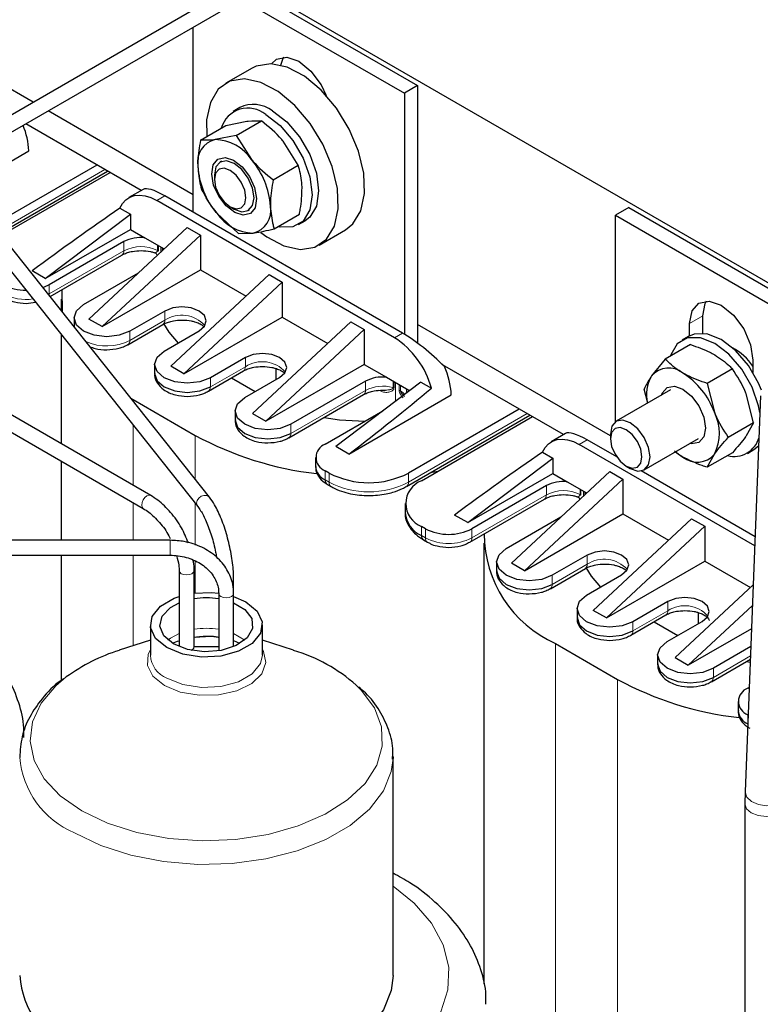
# Model space of a CAD drawing. Header units: millimetres. Extents: x 5 to 418, y 2 to 292.
# Tile 32 of 41: x 358 to 374, y 90 to 111. Entities that reach past the tile are written whole.
import ezdxf

# ---------------------------------------------------------------- set-up
doc = ezdxf.new("R2010")
doc.units = ezdxf.units.MM

msp = doc.modelspace()

# ---------------------------------------------------------------- linework, layer by layer
at = {"color": 7, "linetype": 'Continuous', "lineweight": 25}
for p, q in [((371.0076, 116.9733), (356.6764, 108.7001)), ((356.8364, 108.4229), (371.1598, 116.6917)), ((362.9974, 111.9796), (366.4862, 109.9656)), ((363.0964, 112.0368), (374.6827, 105.3482)), ((362.7146, 111.8164), (366.2033, 109.8024)), ((361.6778, 107.2544), (361.6778, 111.2179)), ((362.9407, 110.3421), (362.375, 110.0155)), ((358.2502, 109.6086), (357.4352, 110.0791)), ((366.4862, 109.9656), (366.2033, 109.8024)), ((366.4862, 109.9656), (366.4862, 104.4502)), ((366.2033, 109.8024), (366.2033, 104.6413)), ((361.6778, 107.6299), (358.5702, 109.4239)), ((362.6749, 109.4959), (362.5335, 109.4143)), ((361.9659, 109.2372), (361.9727, 108.8806)), ((362.6016, 108.8998), (363.1415, 109.2115)), ((360.5621, 107.7187), (358.0893, 109.1463)), ((361.8353, 108.8013), (362.3752, 109.113)), ((362.3752, 109.113), (362.8278, 109.2023)), ((362.6016, 108.8998), (362.149, 108.8105)), ((362.6016, 108.8998), (362.9266, 108.3841)), ((363.9303, 108.2602), (363.6054, 108.776)), ((356.7705, 107.7686), (358.1564, 108.5686)), ((359.6131, 108.2666), (357.3931, 106.985)), ((362.287, 108.3482), (362.2565, 108.3306)), ((363.3904, 107.9485), (363.9303, 108.2602)), ((362.0258, 101.1541), (356.6162, 107.9629)), ((357.5367, 106.8043), (359.8414, 108.1348)), ((357.571, 106.7611), (359.8959, 108.1033)), ((362.1322, 108.0559), (362.1322, 107.9558)), ((356.3656, 107.7638), (361.7753, 100.955)), ((360.6031, 107.7424), (360.2996, 107.5672)), ((366.1614, 104.6661), (361.0693, 107.6057)), ((360.1093, 107.3409), (360.3343, 107.211)), ((365.9917, 104.5681), (360.8995, 107.5077)), ((362.4697, 107.3711), (362.5564, 107.3211)), ((371.0116, 107.3531), (370.7288, 107.1899)), ((371.0116, 107.3531), (374.6158, 105.2725)), ((358.51, 105.8337), (360.3343, 107.211)), ((360.3343, 107.211), (360.3343, 106.8868)), ((362.6466, 106.8002), (362.1827, 107.2358)), ((362.8565, 107.2913), (362.887, 107.309)), ((363.4129, 106.8987), (363.9528, 107.2104)), ((370.7288, 107.1899), (374.4568, 105.0377)), ((370.7288, 102.7709), (370.7288, 107.1899)), ((361.5506, 106.9309), (359.4434, 104.9683)), ((361.5506, 106.9309), (361.8334, 106.7677)), ((363.9334, 106.9893), (364.0748, 107.071)), ((358.51, 105.8337), (360.3343, 106.8868)), ((361.8334, 106.7677), (359.7262, 104.805)), ((360.3343, 106.8868), (360.6408, 106.7099)), ((360.6408, 106.7099), (361.056, 106.4703)), ((361.8334, 106.7677), (361.8334, 106.0215)), ((362.6466, 106.8002), (362.9603, 106.8094)), ((364.3748, 106.5513), (364.9405, 106.8779)), ((360.1929, 106.6256), (358.5949, 105.7031)), ((358.6128, 105.4498), (360.1515, 106.3381)), ((358.51, 105.8337), (358.2272, 105.997)), ((359.3302, 105.2785), (360.5039, 105.956)), ((359.7262, 104.805), (361.8334, 106.0215)), ((363.3042, 105.9186), (361.197, 103.9559)), ((361.8334, 106.0215), (362.8096, 105.4579)), ((363.3042, 105.9186), (363.587, 105.7553)), ((361.4798, 103.7927), (363.587, 105.7553)), ((363.587, 105.7553), (363.587, 105.0091)), ((360.7679, 101.1893), (353.414, 105.4346)), ((358.0999, 105.3042), (358.2994, 105.3299)), ((358.8503, 105.3927), (358.8503, 105.1509)), ((353.254, 105.1575), (360.6079, 100.9122)), ((361.0697, 105.1397), (360.3202, 104.707)), ((361.4798, 103.7927), (363.587, 105.0091)), ((363.587, 105.0091), (364.5632, 104.4456)), ((372.5956, 104.6613), (372.5956, 105.0343)), ((359.1252, 104.9928), (359.1252, 104.8049)), ((359.7262, 104.805), (359.4434, 104.9683)), ((360.2788, 104.4195), (361.0283, 104.8522)), ((362.9506, 102.9436), (365.0578, 104.9063)), ((365.0578, 104.9063), (365.3406, 104.743)), ((370.6175, 102.4691), (366.4862, 104.8541)), ((372.3127, 104.6089), (372.3127, 104.871)), ((358.8503, 104.6365), (358.8503, 102.2963)), ((361.0556, 104.2825), (361.8051, 104.7152)), ((363.2335, 102.7803), (365.3406, 104.743)), ((365.3406, 104.743), (365.3406, 103.9968)), ((372.2916, 104.5975), (372.1502, 104.5158)), ((372.3316, 104.4207), (371.7917, 104.109)), ((373.3491, 104.2842), (373.3241, 104.2698)), ((360.8506, 103.9968), (360.8506, 103.8008)), ((361.4798, 103.7927), (361.197, 103.9559)), ((362.7951, 104.1437), (362.0455, 103.711)), ((365.3406, 103.9968), (363.2335, 102.7803)), ((365.3406, 103.9968), (365.8168, 103.7219)), ((369.6131, 102.4937), (367.0201, 103.9906)), ((371.7917, 104.109), (371.4977, 103.7494)), ((373.6704, 104.0873), (373.6704, 103.8252)), ((362.0041, 103.4235), (362.7536, 103.8562)), ((363.4456, 103.9094), (363.4456, 103.6702)), ((373.2297, 103.9022), (372.6898, 103.5905)), ((362.5, 103.7098), (363.0071, 103.417)), ((362.7809, 103.2865), (363.5305, 103.7192)), ((365.3689, 103.6375), (363.7709, 102.715)), ((366.5569, 103.6188), (364.7325, 102.2415)), ((365.8168, 103.7219), (366.2504, 103.4716)), ((366.5569, 103.6188), (366.7819, 103.4888)), ((372.6898, 103.5905), (372.8449, 102.9717)), ((363.7294, 102.4275), (365.3275, 103.35)), ((365.0154, 102.0782), (367.2074, 103.3436)), ((365.7209, 103.4487), (365.8014, 103.4452)), ((366.2504, 103.4716), (366.3136, 103.4351)), ((371.9037, 103.4498), (370.7418, 102.779)), ((371.4156, 103.168), (371.3426, 103.4701)), ((373.835, 103.3269), (373.5039, 94.8491)), ((373.6788, 102.7447), (373.5237, 103.3636)), ((360.3409, 103.2748), (360.3909, 103.2455)), ((360.3909, 103.2455), (361.7203, 102.4781)), ((362.5759, 103.0007), (362.5759, 102.8048)), ((362.9506, 102.9436), (363.2335, 102.7803)), ((364.5063, 102.2905), (365.7435, 103.0047)), ((366.2467, 101.3825), (368.8924, 102.9098)), ((368.6641, 103.0416), (366.2882, 101.67)), ((366.571, 101.5067), (368.9469, 102.8783)), ((373.6788, 102.7447), (373.1389, 102.4331)), ((373.6788, 102.7447), (373.5237, 102.4654)), ((369.6541, 102.5174), (369.3506, 102.3421)), ((370.6175, 102.5043), (370.6175, 102.4042)), ((373.7095, 100.1127), (369.9505, 102.2827)), ((370.7511, 102.0165), (370.1202, 102.3807)), ((371.3417, 101.7398), (372.5036, 102.4105)), ((365.0154, 102.0782), (364.7325, 102.2415)), ((369.1602, 102.1159), (369.3853, 101.9859)), ((370.7288, 102.0294), (370.7288, 102.0507)), ((373.2297, 102.1058), (372.6898, 101.7941)), ((372.6898, 101.7941), (372.8449, 102.0735)), ((373.5501, 102.0909), (373.6915, 102.1725)), ((358.8503, 101.9268), (358.8503, 100.2311)), ((364.3012, 102.0047), (364.3012, 101.8088)), ((367.561, 100.6087), (369.3853, 101.9859)), ((369.3853, 101.9859), (369.3853, 101.6618)), ((364.5911, 101.67), (364.5063, 101.719)), ((367.561, 100.6087), (369.3853, 101.6618)), ((370.6015, 101.7059), (368.4943, 99.7433)), ((369.3853, 101.6618), (369.6918, 101.4849)), ((370.6015, 101.7059), (370.8844, 101.5427)), ((370.955, 101.8196), (371.0417, 101.7695)), ((373.717, 100.3043), (371.2731, 101.7152)), ((364.5477, 101.4314), (364.6325, 101.3825)), ((370.8844, 101.5427), (368.7772, 99.58)), ((369.6918, 101.4849), (370.1069, 101.2453)), ((370.8844, 101.5427), (370.8844, 100.7964)), ((366.2446, 101.3813), (366.2467, 101.3825)), ((369.2439, 101.4006), (367.6458, 100.478)), ((366.2195, 101.0169), (366.2195, 100.8209)), ((367.6044, 100.1905), (369.2024, 101.113)), ((368.7772, 99.58), (370.8844, 100.7964)), ((370.8844, 100.7964), (371.8605, 100.2329)), ((367.561, 100.6087), (367.2781, 100.772)), ((368.3812, 100.0535), (369.5548, 100.731)), ((372.3551, 100.6936), (370.248, 98.7309)), ((372.3551, 100.6936), (372.638, 100.5303)), ((366.6559, 100.478), (366.571, 100.527)), ((370.5308, 98.5677), (372.638, 100.5303)), ((372.638, 100.5303), (372.638, 99.7841)), ((361.1849, 100.2311), (357.0272, 100.2311)), ((366.6124, 100.2395), (366.6973, 100.1905)), ((367.9013, 100.1677), (367.9013, 90.7316)), ((357.0272, 99.9111), (361.1849, 99.9111)), ((358.8503, 99.9111), (358.8503, 97.232)), ((361.1849, 99.9134), (361.1849, 99.9111)), ((368.1762, 99.7678), (368.1762, 99.5718)), ((368.7772, 99.58), (368.4943, 99.7433)), ((370.1207, 99.9147), (369.3712, 99.482)), ((370.5308, 98.5677), (372.638, 99.7841)), ((372.638, 99.7841), (373.6142, 99.2206)), ((361.3764, 99.5811), (361.3764, 97.9531)), ((361.6964, 97.948), (361.6964, 99.5811)), ((369.3297, 99.1945), (370.0793, 99.6272)), ((362.5449, 99.0912), (362.5449, 99.3851)), ((370.1065, 99.0575), (370.8561, 99.4902)), ((362.2249, 99.0912), (362.2249, 97.8648)), ((362.5449, 97.9531), (362.5449, 99.0912)), ((372.0016, 97.7186), (373.6769, 99.279)), ((371.846, 98.9187), (371.0965, 98.486)), ((369.9015, 98.7718), (369.9015, 98.5758)), ((370.5308, 98.5677), (370.248, 98.7309)), ((372.2844, 97.5553), (373.6596, 98.8362)), ((372.4966, 98.6843), (372.4966, 98.4452)), ((371.0551, 98.1985), (371.8046, 98.6312)), ((371.551, 98.4848), (372.058, 98.192)), ((371.8319, 98.0615), (372.5814, 98.4942)), ((360.7607, 98.4216), (360.7607, 97.7684)), ((363.1607, 97.7684), (363.1607, 98.4216)), ((373.6402, 98.338), (372.2844, 97.5553)), ((360.7607, 98.0937), (360.0929, 97.8745)), ((362.5449, 98.0819), (362.669, 98.0276)), ((363.8285, 97.8745), (363.1607, 98.0937)), ((369.4419, 98.0205), (370.7712, 97.2531)), ((373.6252, 97.9537), (372.8218, 97.49)), ((371.6269, 97.7757), (371.6269, 97.5798)), ((372.0016, 97.7186), (372.2844, 97.5553)), ((372.7804, 97.2025), (373.6146, 97.684)), ((373.5339, 97.6374), (373.6123, 97.6239)), ((373.5572, 97.0655), (373.5913, 97.0851)), ((373.3522, 96.7797), (373.3522, 96.5837)), ((373.5679, 96.4878), (373.5572, 96.494)), ((365.9607, 95.5982), (365.96, 95.5553)), ((365.9607, 90.9094), (365.9607, 95.5982)), ((373.5039, 94.8491), (373.4989, 94.5851)), ((373.4989, 94.5851), (373.4989, 78.5695))]:
    msp.add_line(p, q, dxfattribs=at)
at = {"color": 7, "linetype": 'Continuous', "lineweight": 18}
for p, q in [((357.4998, 106.8507), (359.7828, 108.1686)), ((361.0693, 107.6057), (360.8995, 107.5077)), ((360.1929, 106.4296), (360.1929, 106.6256)), ((360.9141, 106.5522), (360.9141, 106.4375)), ((360.9329, 106.5413), (360.9329, 106.4222)), ((360.9872, 106.4062), (360.9872, 106.51)), ((361.0161, 106.4933), (361.0161, 106.4331)), ((361.0306, 106.4467), (361.0306, 106.4849)), ((360.1929, 106.4296), (358.5949, 105.5071)), ((358.5949, 105.5071), (358.5949, 105.7031)), ((358.5758, 105.4965), (358.5949, 105.5071)), ((361.0697, 105.1397), (361.0697, 104.9438)), ((372.5956, 105.0343), (372.3127, 104.871)), ((361.0697, 104.9438), (360.3202, 104.5111)), ((360.3202, 104.5111), (360.3202, 104.707)), ((365.9917, 104.5681), (366.1614, 104.6661)), ((362.7951, 103.9477), (362.0455, 103.5151)), ((362.7951, 104.1437), (362.7951, 103.9477)), ((362.0455, 103.5151), (362.0455, 103.711)), ((365.3689, 103.6375), (365.3689, 103.4416)), ((365.959, 103.5007), (365.959, 103.6398)), ((365.9802, 103.4922), (365.9802, 103.6276)), ((366.0103, 103.6102), (366.0103, 103.2062)), ((366.0915, 103.4443), (366.0915, 103.5633)), ((366.118, 103.548), (366.118, 103.4334)), ((365.3689, 103.4416), (363.7709, 102.519)), ((360.3909, 103.2455), (360.3909, 103.2118)), ((366.2882, 101.474), (368.8338, 102.9436)), ((360.3909, 102.6974), (360.3909, 101.4069)), ((363.7709, 102.519), (363.7709, 102.715)), ((361.7203, 102.4781), (361.7203, 101.5387)), ((370.1202, 102.3807), (369.9505, 102.2827)), ((364.5063, 101.523), (364.5063, 101.719)), ((364.5911, 101.474), (364.5911, 101.67)), ((366.2882, 101.474), (366.2882, 101.67)), ((364.5063, 101.523), (364.5911, 101.474)), ((369.2439, 101.2046), (367.6458, 100.2821)), ((369.2439, 101.2046), (369.2439, 101.4006)), ((369.965, 101.3272), (369.965, 101.2125)), ((369.9839, 101.3163), (369.9839, 101.1972)), ((370.0381, 101.1812), (370.0381, 101.285)), ((370.067, 101.2683), (370.067, 101.2081)), ((370.0816, 101.2217), (370.0816, 101.2599)), ((360.3909, 101.0375), (360.3909, 100.2311)), ((361.7203, 101.0242), (361.7203, 100.1267)), ((366.571, 100.3311), (366.571, 100.527)), ((366.6559, 100.2821), (366.6559, 100.478)), ((367.6458, 100.2821), (367.6458, 100.478)), ((361.1849, 100.2311), (361.1849, 99.9134)), ((366.571, 100.3311), (366.6559, 100.2821)), ((360.3909, 99.9111), (360.3909, 97.9723)), ((361.7203, 99.7877), (361.7203, 99.1003)), ((370.1207, 99.9147), (370.1207, 99.7188)), ((370.1207, 99.7188), (369.3712, 99.2861)), ((369.3712, 99.2861), (369.3712, 99.482)), ((371.846, 98.9187), (371.846, 98.7227)), ((371.846, 98.7227), (371.0965, 98.29)), ((371.0965, 98.29), (371.0965, 98.486)), ((362.5449, 98.2369), (362.7852, 98.095)), ((369.4419, 98.0205), (369.4419, 84.172)), ((373.6173, 97.7533), (372.8218, 97.294)), ((372.8218, 97.294), (372.8218, 97.49)), ((370.7712, 97.2531), (370.7712, 83.4046)), ((373.5572, 96.298), (373.5572, 96.494)), ((373.5572, 96.298), (373.5604, 96.2962)), ((373.5594, 96.2705), (373.5572, 96.298))]:
    msp.add_line(p, q, dxfattribs=at)
at = {"color": 7, "linetype": 'Continuous', "lineweight": 25, "flags": 128}
for points in [[(363.3522, 110.4347), (363.4606, 110.5355), (363.6808, 110.5783), (363.9406, 110.488), (364.2004, 110.2784), (364.4206, 109.9813), (364.529, 109.7553)], [(363.5574, 110.4032), (363.5963, 110.5295), (363.6233, 110.5803)], [(364.9405, 106.8779), (365.1, 107.0056), (365.2701, 107.2858), (365.3496, 107.6563), (365.333, 108.0917), (365.2216, 108.5625), (365.0228, 109.0365), (364.7503, 109.4814), (364.4227, 109.867), (364.0621, 110.1669), (363.6933, 110.3607), (363.3413, 110.4352), (363.0302, 110.3853), (362.9407, 110.3421)], [(363.1273, 106.8185), (363.2533, 106.7266), (363.6222, 106.5328), (363.9741, 106.4583), (364.2852, 106.5082), (364.5343, 106.679), (364.7044, 106.9592), (364.7839, 107.3297), (364.7673, 107.7651), (364.6559, 108.2359), (364.4571, 108.7099), (364.1846, 109.1549), (363.857, 109.5404), (363.4964, 109.8403), (363.1276, 110.0341), (362.7757, 110.1086), (362.4645, 110.0587), (362.2155, 109.8878), (362.0454, 109.6076), (361.9659, 109.2372), (361.9659, 109.2372)], [(363.3749, 109.4266), (363.6808, 109.194), (363.9568, 108.8724), (364.1758, 108.493), (364.3164, 108.0932), (364.3648, 107.7119), (364.3164, 107.3867), (364.1758, 107.1492), (364.0748, 107.071)], [(363.2335, 109.3449), (363.5394, 109.1124), (363.8153, 108.7907), (364.0344, 108.4114), (364.175, 108.0115), (364.2234, 107.6303), (364.175, 107.305), (364.0344, 107.0675), (363.8153, 106.941), (363.5394, 106.938), (363.4976, 106.9476)], [(363.0348, 107.5466), (363.0028, 107.3519), (362.9027, 107.2268), (362.7495, 107.1905), (362.5667, 107.2485), (362.382, 107.392), (362.2237, 107.5991), (362.1157, 107.8383), (362.0745, 108.0732), (362.1065, 108.268), (362.2066, 108.393), (362.3598, 108.4293), (362.5426, 108.3713), (362.7273, 108.2278), (362.8856, 108.0207), (362.9936, 107.7815), (363.0348, 107.5466)], [(362.9808, 107.5661), (362.9485, 107.7722), (362.8565, 107.9842), (362.7188, 108.1699), (362.5565, 108.3009), (362.3941, 108.3573), (362.2565, 108.3306), (362.1645, 108.2247), (362.1322, 108.0559), (362.1322, 108.0559)], [(362.8074, 107.5661), (362.7817, 107.7301), (362.7085, 107.8988), (362.599, 108.0465), (362.4698, 108.1507), (362.3406, 108.1957), (362.2311, 108.1744), (362.1579, 108.0902), (362.1322, 107.9558), (362.1579, 107.7918), (362.2311, 107.6231), (362.3406, 107.4754), (362.4698, 107.3711), (362.599, 107.3262), (362.7085, 107.3475), (362.7817, 107.4317), (362.8074, 107.5661)], [(360.1093, 107.3409), (360.1642, 107.4413), (360.2356, 107.5213), (360.3219, 107.5791), (360.4211, 107.6133), (360.531, 107.6233), (360.6492, 107.6087), (360.7729, 107.5699), (360.8995, 107.5077)], [(362.5564, 107.3211), (362.5565, 107.3211), (362.7188, 107.2646), (362.8565, 107.2914), (362.9485, 107.3972), (362.9808, 107.5661)], [(358.5949, 105.7031), (358.4888, 105.6528), (358.4599, 105.6423)], [(358.8618, 105.5935), (358.8703, 105.128), (358.8707, 105.1252)], [(360.3202, 104.707), (360.0931, 104.6194), (359.8252, 104.5887), (359.5573, 104.6194), (359.3302, 104.707), (359.1785, 104.8381), (359.1252, 104.9928), (359.1785, 105.1474), (359.3302, 105.2785)], [(361.8051, 104.7152), (361.9178, 104.8126), (361.9574, 104.9275), (361.9178, 105.0423), (361.8051, 105.1397), (361.6364, 105.2048), (361.4374, 105.2277), (361.2384, 105.2048), (361.0697, 105.1397)], [(372.3127, 104.871), (372.3644, 105.1412), (372.5115, 105.3105), (372.7318, 105.3533), (372.9915, 105.263), (373.2513, 105.0534), (373.4715, 104.7563), (373.6187, 104.4171), (373.6704, 104.0873)], [(372.5956, 105.0343), (372.6472, 105.3045), (372.6743, 105.3553)], [(361.0386, 104.8748), (361.1539, 104.6857), (361.3536, 104.4546)], [(373.8563, 103.4423), (373.7924, 103.5946), (373.5734, 103.9739), (373.2975, 104.2956), (372.9915, 104.5281), (372.6856, 104.6488), (372.4097, 104.6457), (372.2916, 104.5975)], [(373.821, 102.9665), (373.7916, 103.1131), (373.651, 103.5129), (373.432, 103.8923), (373.156, 104.214), (372.8501, 104.4465), (372.5442, 104.5671), (372.2682, 104.5641), (372.0492, 104.4376), (371.9086, 104.2001), (371.8995, 104.1713)], [(362.0455, 103.711), (361.8184, 103.6234), (361.5506, 103.5927), (361.2827, 103.6234), (361.0556, 103.711), (360.9038, 103.8421), (360.8506, 103.9968), (360.9038, 104.1514), (361.0556, 104.2825)], [(363.5305, 103.7192), (363.6432, 103.8166), (363.6828, 103.9315), (363.6432, 104.0463), (363.5305, 104.1437), (363.3618, 104.2088), (363.1628, 104.2316), (362.9638, 104.2088), (362.7951, 104.1437)], [(360.8506, 103.8008), (360.9038, 103.6462), (361.0556, 103.5151), (361.2827, 103.4275), (361.5506, 103.3967), (361.8184, 103.4275), (362.0455, 103.5151)], [(371.7122, 103.3392), (371.7276, 103.3799), (371.8317, 103.4997), (371.9875, 103.53), (372.1713, 103.4661), (372.3551, 103.3178), (372.5109, 103.1076), (372.615, 102.8676), (372.6516, 102.6342), (372.615, 102.4431), (372.5109, 102.3233), (372.3551, 102.293), (372.3121, 102.3)], [(363.7709, 102.715), (363.5438, 102.6274), (363.2759, 102.5966), (363.008, 102.6274), (362.7809, 102.715), (362.6292, 102.8461), (362.5759, 103.0007), (362.6292, 103.1554), (362.7809, 103.2865)], [(362.5759, 102.8048), (362.6292, 102.6501), (362.7809, 102.519), (363.008, 102.4314), (363.2759, 102.4007), (363.5438, 102.4314), (363.7709, 102.519)], [(364.4829, 102.8624), (364.8154, 102.8134), (365.3519, 102.7786)], [(371.466, 102.0145), (371.4337, 102.2206), (371.3418, 102.4326), (371.2041, 102.6183), (371.0418, 102.7493), (370.8794, 102.8058), (370.7418, 102.779), (370.6498, 102.6732), (370.6175, 102.5043), (370.6175, 102.5043)], [(371.2927, 102.0145), (371.267, 102.1785), (371.1938, 102.3472), (371.0843, 102.4949), (370.9551, 102.5992), (370.8259, 102.6441), (370.7164, 102.6228), (370.6432, 102.5386), (370.6175, 102.4042), (370.6432, 102.2402), (370.7164, 102.0715), (370.8259, 101.9238), (370.9551, 101.8195), (371.0843, 101.7746), (371.1938, 101.7959), (371.267, 101.8801), (371.2927, 102.0145)], [(369.1602, 102.1159), (369.2152, 102.2163), (369.2866, 102.2963), (369.3729, 102.3541), (369.4721, 102.3883), (369.582, 102.3982), (369.7001, 102.3836), (369.8239, 102.3449), (369.9505, 102.2827)], [(372.0103, 102.1257), (372.0698, 102.0796), (372.1713, 102.0133)], [(373.6915, 102.1725), (373.7924, 102.2507), (373.793, 102.2513)], [(371.0417, 101.7695), (371.0418, 101.7695), (371.2041, 101.713), (371.3418, 101.7398), (371.4337, 101.8456), (371.466, 102.0145)], [(366.7769, 101.6885), (366.801, 101.6922), (366.928, 101.7128)], [(369.3712, 99.482), (369.1441, 99.3944), (368.8762, 99.3637), (368.6083, 99.3944), (368.3812, 99.482), (368.2295, 99.6131), (368.1762, 99.7678), (368.2295, 99.9224), (368.3812, 100.0535)], [(370.8561, 99.4902), (370.9688, 99.5876), (371.0084, 99.7025), (370.9688, 99.8173), (370.8561, 99.9147), (370.6874, 99.9798), (370.4884, 100.0026), (370.2894, 99.9798), (370.1207, 99.9147)], [(368.1762, 99.5718), (368.2295, 99.4172), (368.3812, 99.2861), (368.6083, 99.1985), (368.8762, 99.1677), (369.1441, 99.1985), (369.3712, 99.2861)], [(370.0896, 99.6498), (370.2048, 99.4607), (370.4046, 99.2295)], [(361.6964, 99.0973), (362.0653, 99.1117), (362.2261, 99.0972)], [(361.1122, 97.9318), (360.8731, 98.1288), (360.7652, 98.3612), (360.8016, 98.6009), (360.9777, 98.819), (361.2724, 98.9891), (361.3764, 99.0267)], [(361.2536, 98.0134), (361.0459, 98.1884), (360.9617, 98.3949), (361.0125, 98.6051), (361.1913, 98.7904), (361.3764, 98.8901)], [(362.5449, 99.0267), (362.8092, 98.9115), (363.0482, 98.7144), (363.1561, 98.482), (363.1198, 98.2423), (362.9437, 98.0243), (362.649, 97.8541), (362.2713, 97.7525), (361.8561, 97.7315), (361.4535, 97.7938), (361.1122, 97.9318), (361.1122, 97.9318)], [(362.5449, 98.8901), (362.7857, 98.7479), (362.9341, 98.5538), (362.9511, 98.3419), (362.8343, 98.1407), (362.5995, 97.9775), (362.2785, 97.8742), (361.9145, 97.8449), (361.5568, 97.8935), (361.2536, 98.0134), (361.2536, 98.0134)], [(371.0965, 98.486), (370.8694, 98.3984), (370.6015, 98.3677), (370.3336, 98.3984), (370.1065, 98.486), (369.9548, 98.6171), (369.9015, 98.7718), (369.9548, 98.9264), (370.1065, 99.0575)], [(372.5814, 98.4942), (372.6941, 98.5916), (372.7337, 98.7064), (372.6941, 98.8213), (372.5814, 98.9187), (372.4127, 98.9838), (372.2137, 99.0066), (372.0147, 98.9838), (371.846, 98.9187)], [(369.9015, 98.5758), (369.9548, 98.4211), (370.1065, 98.29), (370.3336, 98.2024), (370.6015, 98.1717), (370.8694, 98.2024), (371.0965, 98.29)], [(361.6964, 98.1597), (362.0607, 98.175), (362.2249, 98.1597)], [(372.8218, 97.49), (372.5947, 97.4024), (372.3269, 97.3716), (372.059, 97.4024), (371.8319, 97.49), (371.6801, 97.6211), (371.6269, 97.7757), (371.6801, 97.9304), (371.8319, 98.0615)], [(361.6964, 97.9545), (361.9607, 97.96), (362.2249, 97.9545)], [(371.6269, 97.5798), (371.6801, 97.4251), (371.8319, 97.294), (372.059, 97.2064), (372.3269, 97.1757), (372.5947, 97.2064), (372.8218, 97.294)], [(365.9607, 90.9094), (365.9223, 90.5904), (365.7533, 90.1756), (365.4552, 89.7858), (365.038, 89.4342), (364.5161, 89.1329), (363.9071, 88.8921), (363.2318, 88.72), (362.5133, 88.6224), (361.7759, 88.6027), (361.0449, 88.6616), (360.345, 88.797), (359.7001, 89.0044), (359.1323, 89.2766)]]:
    msp.add_lwpolyline(points, dxfattribs=at)
at = {"color": 7, "linetype": 'Continuous', "lineweight": 18, "flags": 128}
for points in [[(358.592, 105.476), (358.5921, 105.4768), (358.5949, 105.5071)], [(366.2083, 103.3556), (366.1784, 103.3877), (366.118, 103.4334)], [(360.5747, 100.9854), (360.5834, 101.0404), (360.6079, 101.097), (360.6446, 101.1465), (360.6879, 101.1814), (360.7312, 101.1964), (360.7679, 101.1893), (360.7679, 101.1893)], [(362.0259, 101.154), (362.0076, 101.1719), (361.9601, 101.1931), (361.9035, 101.1931), (361.8465, 101.1721), (361.7977, 101.1331), (361.7646, 101.0822), (361.7521, 101.0271)], [(361.7521, 101.0271), (361.7623, 100.9762), (361.7751, 100.9552)], [(360.6077, 100.9123), (360.5834, 100.9404), (360.5747, 100.9854)], [(361.3764, 99.5806), (361.3886, 99.5457), (361.4233, 99.5157)], [(361.4233, 99.5157), (361.4752, 99.4957), (361.5364, 99.4887), (361.5976, 99.4957), (361.6496, 99.5157), (361.6842, 99.5457), (361.6964, 99.5811), (361.6964, 99.5811)], [(362.2718, 99.0259), (362.2371, 99.0559), (362.2249, 99.0912), (362.225, 99.0927)], [(362.5449, 99.0912), (362.5328, 99.0559), (362.4981, 99.0259), (362.4462, 99.0059), (362.3849, 98.9988), (362.3237, 99.0059), (362.2718, 99.0259)], [(361.1361, 98.095), (361.1913, 98.1372), (361.3764, 98.2369)], [(361.06, 97.1217), (360.8163, 97.3187), (360.6967, 97.5507), (360.714, 97.7926), (360.7607, 97.8884)], [(363.1607, 97.8884), (363.1815, 97.8515), (363.2334, 97.6113), (363.1473, 97.3744), (362.9327, 97.1664), (362.6127, 97.01), (362.2221, 96.922), (361.8031, 96.912), (361.4012, 96.981), (361.06, 97.1217)], [(363.1607, 97.7684), (363.1198, 97.5891), (362.9437, 97.371), (362.649, 97.2009), (362.2713, 97.0992), (361.8561, 97.0783), (361.4535, 97.1405), (361.1122, 97.2785)], [(359.2888, 94.4358), (358.8314, 94.7556), (358.4872, 95.1196), (358.2684, 95.5146), (358.1832, 95.9264), (358.2344, 96.34), (358.4203, 96.7406), (358.7342, 97.1136), (358.9598, 97.3038)], [(365.1709, 97.1288), (365.2771, 97.0237), (365.5598, 96.6425), (365.7125, 96.2372), (365.7296, 95.8227), (365.6105, 95.4137), (365.3595, 95.0251), (364.9856, 94.671), (364.5024, 94.3642), (363.9273, 94.1157), (363.2812, 93.9345), (362.5873, 93.8271), (361.8708, 93.7976), (361.1575, 93.8468), (360.4732, 93.9731), (359.8428, 94.1718), (359.2888, 94.4358)], [(365.96, 95.5553), (365.9223, 95.2792), (365.7533, 94.8644), (365.4552, 94.4745), (365.038, 94.123), (364.5161, 93.8217), (363.9071, 93.5809), (363.2318, 93.4087), (362.5133, 93.3112), (361.7759, 93.2915), (361.0449, 93.3504), (360.345, 93.4858), (359.7001, 93.6931), (359.1323, 93.9654)], [(373.5039, 94.8491), (373.5038, 94.8424), (373.5386, 94.732), (373.6382, 94.6367), (373.7873, 94.571), (373.9632, 94.5449), (374.1392, 94.5624), (374.2884, 94.6208), (374.3882, 94.7112), (374.4232, 94.8132)], [(373.4989, 94.585), (373.5339, 94.4835), (373.6336, 94.3973), (373.7828, 94.3398), (373.9589, 94.3195), (374.1349, 94.3398), (374.2841, 94.3973), (374.3839, 94.4835), (374.4189, 94.5849)], [(365.9607, 92.8276), (366.4107, 92.4624), (366.7846, 92.0302), (367.0336, 91.569), (367.1512, 91.0907), (367.1343, 90.6077), (366.9835, 90.1325), (366.7026, 89.6774), (366.2988, 89.2543), (365.7827, 88.874), (365.1676, 88.5464), (364.4695, 88.28), (363.7063, 88.0817), (362.898, 87.9567), (362.0654, 87.9081), (361.2301, 87.9373), (360.4137, 88.0435), (359.6373, 88.2238), (358.9212, 88.4738), (358.2837, 88.7868)]]:
    msp.add_lwpolyline(points, dxfattribs=at)
at = {"color": 7, "linetype": 'Continuous', "lineweight": 25}
for centre, radius, start, end in [((362.8502, 108.8901), 0.5948, 49.87461, 163.63741), ((362.9676, 108.8821), 0.68, 53.19918, 115.49037), ((356.5372, 108.4922), 1.6211, 2.70283, 22.56965), ((362.2651, 108.3277), 0.4966, 103.52831, 190.60594), ((362.1235, 107.8418), 0.969, 34.03136, 88.49228), ((361.6264, 107.2745), 1.7093, 3.65886, 40.48025), ((363.4828, 108.3454), 1.7093, 183.65886, 220.48025), ((362.8442, 107.2921), 0.4966, 283.52831, 10.60594), ((362.9858, 107.7781), 0.969, 214.03136, 268.49228), ((360.5553, 105.9325), 0.7822, 83.72488, 117.60192), ((358.0794, 106.5938), 1.0092, 241.95438, 270.99613), ((364.9749, 102.9947), 1.8734, 15.29459, 57.12977), ((372.6518, 103.2769), 1.2244, 33.70769, 61.71404), ((365.5626, 103.2637), 1.6467, 2.78399, 24.71644), ((372.2034, 103.3452), 0.8133, 150.19409, 192.80005), ((371.8653, 103.4351), 0.4837, 50.75183, 139.4672), ((371.2608, 102.388), 1.6882, 20.22711, 57.36203), ((365.7313, 102.9444), 0.7822, 83.72488, 117.60192), ((366.0813, 103.4253), 0.1753, 348.12581, 15.30054), ((371.9467, 102.5226), 1.0043, 333.43643, 26.56357), ((365.1268, 108.7485), 7.136, 241.48611, 263.53418), ((364.6147, 102.0047), 0.3056, 110.78342, 249.21658), ((373.2701, 102.5758), 0.5488, 254.82088, 344.97174), ((372.4773, 102.3878), 0.4837, 230.75183, 319.4672), ((364.6516, 101.8437), 0.3521, 185.6948, 245.62534), ((365.4396, 103.3077), 1.8444, 242.60967, 297.39033), ((364.6043, 101.5122), 0.0986, 173.70115, 234.98667), ((366.7569, 101.0169), 0.5239, 110.78342, 249.21658), ((369.6063, 100.7074), 0.7822, 83.72488, 117.60192), ((366.8201, 100.8808), 0.6035, 185.6948, 245.62534), ((367.1508, 101.4333), 1.0759, 242.60967, 297.39033), ((370.4812, 100.3693), 2.5684, 180.01634, 246.13047), ((366.669, 100.3202), 0.0986, 173.70115, 234.98667), ((361.9607, 97.2976), 1.7014, 81.06454, 98.93546), ((361.2443, 94.178), 3.8716, 107.30118, 126.16118), ((361.6035, 97.9642), 0.0943, 290.05271, 350.10332), ((362.7903, 94.4242), 3.603, 48.64645, 73.25383), ((374.1777, 103.5235), 7.136, 241.48611, 263.53418), ((373.6657, 96.7797), 0.3056, 110.78342, 249.21658), ((373.7025, 96.6187), 0.3521, 185.6948, 245.62534), ((359.8932, 91.0593), 1.9383, 184.43562, 246.88452)]:
    msp.add_arc(centre, radius, start, end, dxfattribs=at)
at = {"color": 7, "linetype": 'Continuous', "lineweight": 18}
for centre, radius, start, end in [((360.5614, 105.7156), 0.8035, 63.96356, 117.29346), ((360.0978, 106.4175), 0.0959, 304.05635, 7.25583), ((360.8881, 106.3862), 0.0576, 38.77594, 63.13728), ((358.0973, 106.4591), 1.0718, 242.6497, 277.9531), ((361.4326, 104.3846), 0.6666, 41.87123, 122.97626), ((360.9687, 104.9341), 0.1015, 307.27631, 5.48146), ((359.8229, 105.4783), 1.0876, 245.91121, 297.20762), ((360.2228, 104.5001), 0.098, 303.84827, 6.40449), ((362.694, 103.9381), 0.1015, 307.27631, 5.48146), ((363.1579, 103.3885), 0.6666, 41.87123, 122.97626), ((365.7394, 102.7175), 0.8134, 74.33552, 117.09858), ((361.9481, 103.5041), 0.098, 303.84827, 6.40449), ((365.2709, 103.4308), 0.0986, 305.01333, 6.29885), ((365.9344, 103.4078), 0.0961, 61.51723, 75.11917), ((366.0694, 103.3528), 0.094, 58.89695, 76.42689), ((363.6735, 102.5081), 0.098, 303.84827, 6.40449), ((364.6884, 101.4631), 0.0979, 173.57956, 236.32957), ((365.4396, 103.1117), 1.8444, 242.60967, 297.39033), ((366.1902, 101.4632), 0.0986, 305.01333, 6.29885), ((369.1487, 101.1925), 0.0959, 304.05635, 7.25583), ((369.6123, 100.4905), 0.8035, 63.96356, 117.29346), ((369.939, 101.1612), 0.0576, 38.77594, 63.13728), ((366.7533, 100.2712), 0.0981, 173.60698, 236.02411), ((367.1508, 101.2374), 1.0759, 242.60967, 297.39033), ((367.5484, 100.2711), 0.098, 303.84827, 6.40449), ((370.4835, 99.1595), 0.6666, 41.87123, 122.97626), ((370.0197, 99.7091), 0.1015, 307.27631, 5.48146), ((369.2737, 99.2751), 0.098, 303.84827, 6.40449), ((371.745, 98.713), 0.1015, 307.27631, 5.48146), ((372.2089, 98.1635), 0.6666, 41.87123, 122.97626), ((361.9607, 96.6444), 1.7014, 81.06454, 98.93546), ((370.9991, 98.2791), 0.098, 303.84827, 6.40449), ((361.3305, 97.8062), 0.571, 183.79655, 247.52359), ((372.7244, 97.2831), 0.098, 303.84827, 6.40449), ((359.8971, 95.7523), 1.9437, 185.00508, 246.82857)]:
    msp.add_arc(centre, radius, start, end, dxfattribs=at)
at = {"color": 7, "linetype": 'Continuous', "lineweight": 25}
for centre, major_axis, ratio, start_param, end_param in [((361.5262, 106.8896), (0.9423, -0.8372), 0.2415771, 2.276173, 3.0614899), ((358.8914, 105.3686), (5.5544, 4.1298), 0.1301472, 1.2543105, 1.5936401), ((366.6183, 103.95), (0.9423, -0.8372), 0.2415771, 1.3078313, 2.276173), ((363.9835, 102.429), (5.5544, 4.1298), 0.1301472, 4.8019117, 5.1412413), ((370.5771, 101.6646), (0.9423, -0.8372), 0.2415771, 2.276173, 3.0614899), ((367.9423, 100.1436), (5.5544, 4.1298), 0.1301472, 1.2543105, 1.5936401)]:
    msp.add_ellipse(centre, major_axis=major_axis, ratio=ratio, start_param=start_param, end_param=end_param, dxfattribs=at)
for points, knots in [([(362.8278, 109.2023), (362.8368, 109.2035), (362.9652, 109.2195), (363.0566, 109.2154), (363.1415, 109.2115)], [0, 0, 0, 0, 0.0701503, 1, 1, 1, 1]), ([(363.6054, 108.776), (363.596, 108.7872), (363.4618, 108.9472), (363.2958, 109.0842), (363.1415, 109.2115)], [0, 0, 0, 0, 0.0701503, 1, 1, 1, 1]), ([(361.8353, 108.8013), (361.8093, 108.6489), (361.7762, 108.4545), (361.7769, 108.2751), (361.7771, 108.2363)], [0, 0, 0, 0, 0.7835636, 1, 1, 1, 1]), ([(362.149, 108.8105), (362.14, 108.8093), (362.0116, 108.7933), (361.9202, 108.7974), (361.8353, 108.8013)], [0, 0, 0, 0, 0.0701503, 1, 1, 1, 1]), ([(362.9266, 108.3841), (362.936, 108.3729), (363.0701, 108.2128), (363.2361, 108.0759), (363.3904, 107.9485)], [0, 0, 0, 0, 0.0701503, 1, 1, 1, 1]), ([(361.7771, 108.2363), (361.7893, 108.0979), (361.8045, 107.9268), (361.8492, 107.7796), (361.8578, 107.7515)], [0, 0, 0, 0, 0.8086687, 1, 1, 1, 1]), ([(364.011, 107.7754), (364.0096, 107.8135), (364.0027, 107.9893), (363.9621, 108.1412), (363.9303, 108.2602)], [0, 0, 0, 0, 0.2164364, 1, 1, 1, 1]), ([(363.3904, 107.9485), (363.3645, 107.7962), (363.3313, 107.6017), (363.3321, 107.4224), (363.3322, 107.3835)], [0, 0, 0, 0, 0.7835636, 1, 1, 1, 1]), ([(362.1827, 107.2358), (362.1735, 107.2471), (362.0413, 107.4082), (361.9462, 107.5861), (361.8578, 107.7515)], [0, 0, 0, 0, 0.0701503, 1, 1, 1, 1]), ([(363.9528, 107.2104), (363.96, 107.2476), (363.9974, 107.4422), (364.0049, 107.6264), (364.011, 107.7754)], [0, 0, 0, 0, 0.1913313, 1, 1, 1, 1]), ([(363.3322, 107.3835), (363.3445, 107.2451), (363.3596, 107.074), (363.4044, 106.9269), (363.4129, 106.8987)], [0, 0, 0, 0, 0.80866875, 1, 1, 1, 1]), ([(362.9603, 106.8094), (362.9695, 106.8106), (363.0998, 106.8278), (363.2621, 106.8645), (363.4129, 106.8987)], [0, 0, 0, 0, 0.07015027, 1, 1, 1, 1]), ([(360.155, 106.3373), (360.1647, 106.3437), (360.1951, 106.3636), (360.2721, 106.392), (360.3956, 106.4247), (360.4978, 106.4298), (360.5606, 106.433)], [0, 0, 0, 0, 0.1123594, 0.3518208, 0.6019251, 1, 1, 1, 1]), ([(360.5606, 106.433), (360.6286, 106.429), (360.7229, 106.4234), (360.8197, 106.4008), (360.8484, 106.3895), (360.8565, 106.3863)], [0, 0, 0, 0, 0.6478904, 0.8992652, 1, 1, 1, 1]), ([(360.8545, 106.3886), (360.862, 106.3853), (360.8776, 106.3786), (360.895, 106.3599), (360.905, 106.3431), (360.9063, 106.3329), (360.9065, 106.3311)], [0, 0, 0, 0, 0.3025622, 0.6184232, 0.9320989, 1, 1, 1, 1]), ([(357.649, 105.4179), (357.6688, 105.4058), (357.729, 105.3692), (357.8783, 105.3202), (358.0156, 105.3103), (358.0999, 105.3042)], [0, 0, 0, 0, 0.1596106, 0.4840781, 1, 1, 1, 1]), ([(361.0317, 104.8515), (361.0415, 104.8578), (361.0719, 104.8777), (361.1489, 104.9063), (361.2724, 104.9379), (361.4433, 104.9534), (361.601, 104.9376), (361.7226, 104.9073), (361.8073, 104.8753), (361.8759, 104.8368), (361.8997, 104.8143), (361.9089, 104.8056)], [0, 0, 0, 0, 0.0493595, 0.154459, 0.2642295, 0.4389443, 0.6297637, 0.7037996, 0.8189423, 0.9304277, 1, 1, 1, 1]), ([(359.4655, 104.3766), (359.502, 104.3625), (359.6123, 104.3199), (359.7398, 104.3129), (359.8252, 104.3082)], [0, 0, 0, 0, 0.3307118, 1, 1, 1, 1]), ([(359.8252, 104.3082), (359.9149, 104.3148), (360.0395, 104.3239), (360.1881, 104.3717), (360.2456, 104.4047), (360.2759, 104.4221)], [0, 0, 0, 0, 0.5477582, 0.761439, 1, 1, 1, 1]), ([(372.3316, 104.4207), (372.4765, 104.3703), (372.6616, 104.3061), (372.8166, 104.2201), (372.8501, 104.2015)], [0, 0, 0, 0, 0.7835636, 1, 1, 1, 1]), ([(372.8501, 104.2015), (372.9639, 104.1253), (373.1045, 104.031), (373.2096, 103.9229), (373.2297, 103.9022)], [0, 0, 0, 0, 0.8086687, 1, 1, 1, 1]), ([(362.7571, 103.8554), (362.7668, 103.8618), (362.7972, 103.8817), (362.8742, 103.9103), (362.9977, 103.9419), (363.1686, 103.9574), (363.3263, 103.9416), (363.448, 103.9113), (363.5327, 103.8793), (363.6013, 103.8407), (363.6251, 103.8183), (363.6342, 103.8096)], [0, 0, 0, 0, 0.0493595, 0.154459, 0.2642295, 0.4389443, 0.6297637, 0.7037996, 0.8189423, 0.9304277, 1, 1, 1, 1]), ([(372.1713, 103.8097), (372.1391, 103.829), (371.9902, 103.9185), (371.8789, 104.0253), (371.7917, 104.109)], [0, 0, 0, 0, 0.2164364, 1, 1, 1, 1]), ([(360.857, 103.803), (360.855, 103.7896), (360.8443, 103.7172), (360.906, 103.5854), (361.0202, 103.4653), (361.1599, 103.3868), (361.3279, 103.3271), (361.4659, 103.3178), (361.5506, 103.3122)], [0, 0, 0, 0, 0.0463002, 0.248835, 0.4616807, 0.6061304, 0.7582002, 1, 1, 1, 1]), ([(371.4977, 103.7494), (371.4924, 103.7419), (371.4176, 103.6346), (371.3788, 103.5493), (371.3426, 103.4701)], [0, 0, 0, 0, 0.0701503, 1, 1, 1, 1]), ([(372.6898, 103.5905), (372.654, 103.6021), (372.4668, 103.6628), (372.3034, 103.744), (372.1713, 103.8097)], [0, 0, 0, 0, 0.1913313, 1, 1, 1, 1]), ([(373.5237, 103.3636), (373.5183, 103.3772), (373.4415, 103.5721), (373.3318, 103.7431), (373.2297, 103.9022)], [0, 0, 0, 0, 0.0701503, 1, 1, 1, 1]), ([(361.5506, 103.3122), (361.6402, 103.3187), (361.7649, 103.3279), (361.9135, 103.3757), (361.9709, 103.4087), (362.0012, 103.4261)], [0, 0, 0, 0, 0.54775817, 0.76143898, 1, 1, 1, 1]), ([(365.331, 103.3493), (365.3407, 103.3556), (365.3711, 103.3755), (365.4481, 103.4039), (365.5716, 103.4366), (365.6738, 103.4418), (365.7366, 103.445)], [0, 0, 0, 0, 0.1124506, 0.3518874, 0.601966, 1, 1, 1, 1]), ([(372.8449, 102.9717), (372.8503, 102.958), (372.9271, 102.7632), (373.0369, 102.5921), (373.1389, 102.4331)], [0, 0, 0, 0, 0.0701503, 1, 1, 1, 1]), ([(362.5823, 102.807), (362.5803, 102.7935), (362.5696, 102.7212), (362.6313, 102.5894), (362.7456, 102.4693), (362.8853, 102.3908), (363.0533, 102.3311), (363.1912, 102.3218), (363.2759, 102.3161)], [0, 0, 0, 0, 0.04630019, 0.248835, 0.4616807, 0.60613038, 0.75820024, 1, 1, 1, 1]), ([(373.5237, 102.4654), (373.5183, 102.4578), (373.4415, 102.3493), (373.3318, 102.2231), (373.2297, 102.1058)], [0, 0, 0, 0, 0.0701503, 1, 1, 1, 1]), ([(363.2759, 102.3161), (363.3656, 102.3227), (363.4902, 102.3319), (363.6388, 102.3797), (363.6962, 102.4127), (363.7265, 102.4301)], [0, 0, 0, 0, 0.54775817, 0.76143898, 1, 1, 1, 1]), ([(372.8449, 102.0735), (372.8503, 102.0811), (372.9271, 102.1896), (373.0369, 102.3158), (373.1389, 102.4331)], [0, 0, 0, 0, 0.0701503, 1, 1, 1, 1]), ([(372.1713, 102.0133), (372.1384, 102.0323), (372.0689, 102.0725), (372.0166, 102.1206), (371.9891, 102.1459)], [0, 0, 0, 0, 0.4739808, 1, 1, 1, 1]), ([(372.6898, 101.7941), (372.654, 101.8057), (372.4668, 101.8664), (372.3034, 101.9476), (372.1713, 102.0133)], [0, 0, 0, 0, 0.1913313, 1, 1, 1, 1]), ([(364.3077, 101.811), (364.3057, 101.7975), (364.2949, 101.7252), (364.3578, 101.5945), (364.4526, 101.4864), (364.531, 101.4442), (364.5504, 101.4338)], [0, 0, 0, 0, 0.087141, 0.4683293, 0.8689236, 1, 1, 1, 1]), ([(364.6358, 101.3849), (364.646, 101.3776), (364.708, 101.3334), (364.8498, 101.281), (365.1026, 101.2051), (365.307, 101.1939), (365.4396, 101.1866)], [0, 0, 0, 0, 0.0510751, 0.3095206, 0.5520458, 1, 1, 1, 1]), ([(365.4396, 101.1866), (365.5666, 101.1933), (365.7441, 101.2027), (365.9831, 101.2649), (366.1319, 101.3161), (366.2167, 101.3694), (366.2425, 101.3856)], [0, 0, 0, 0, 0.4295923, 0.6005602, 0.8783828, 1, 1, 1, 1]), ([(369.2059, 101.1123), (369.2156, 101.1187), (369.246, 101.1386), (369.323, 101.167), (369.4466, 101.1997), (369.5488, 101.2048), (369.6116, 101.208)], [0, 0, 0, 0, 0.1123594, 0.3518208, 0.6019251, 1, 1, 1, 1]), ([(369.6116, 101.208), (369.6795, 101.204), (369.7739, 101.1984), (369.8707, 101.1757), (369.8993, 101.1645), (369.9075, 101.1613)], [0, 0, 0, 0, 0.64789043, 0.89926521, 1, 1, 1, 1]), ([(361.5762, 100.1736), (361.5299, 100.284), (361.4321, 100.5174), (361.2003, 100.8361), (360.9684, 101.0625), (360.8188, 101.1571), (360.7679, 101.1893)], [0, 0, 0, 0, 0.26240996, 0.55470792, 0.84857969, 1, 1, 1, 1]), ([(362.5449, 99.3851), (362.5437, 99.4439), (362.5399, 99.6163), (362.4981, 99.9381), (362.409, 100.3285), (362.2856, 100.6929), (362.1547, 100.9736), (362.0634, 101.1014), (362.0258, 101.1541)], [0, 0, 0, 0, 0.0995352, 0.2916023, 0.4822421, 0.6729374, 0.8651937, 1, 1, 1, 1]), ([(369.9054, 101.1635), (369.913, 101.1603), (369.9285, 101.1536), (369.946, 101.1349), (369.9559, 101.1181), (369.9572, 101.1079), (369.9575, 101.1061)], [0, 0, 0, 0, 0.3025622, 0.6184232, 0.9320989, 1, 1, 1, 1]), ([(360.6079, 100.9122), (360.6482, 100.8867), (360.7672, 100.8116), (360.9614, 100.6172), (361.1196, 100.4119), (361.1734, 100.2881), (361.1811, 100.2704)], [0, 0, 0, 0, 0.1907588, 0.5621645, 0.9374684, 1, 1, 1, 1]), ([(361.7753, 100.955), (361.7959, 100.9268), (361.8544, 100.847), (361.961, 100.6386), (362.0724, 100.3305), (362.1479, 100.058), (362.1693, 99.9087), (362.1743, 99.8742)], [0, 0, 0, 0, 0.1373815, 0.3885898, 0.6508401, 0.9195037, 1, 1, 1, 1]), ([(366.2237, 100.8216), (366.2223, 100.8142), (366.2052, 100.7199), (366.2798, 100.5483), (366.4212, 100.3624), (366.5557, 100.2791), (366.6157, 100.2419)], [0, 0, 0, 0, 0.0322791, 0.4094071, 0.7366954, 1, 1, 1, 1]), ([(362.5449, 99.0912), (362.5411, 99.1553), (362.5305, 99.3317), (362.418, 99.6093), (362.1878, 99.8868), (361.8697, 100.0948), (361.522, 100.2125), (361.2865, 100.2255), (361.1849, 100.2311)], [0, 0, 0, 0, 0.1057774, 0.2911605, 0.4772768, 0.6654767, 0.8557012, 1, 1, 1, 1]), ([(366.7, 100.1929), (366.7198, 100.1808), (366.7799, 100.1442), (366.9293, 100.0952), (367.0666, 100.0853), (367.1508, 100.0792)], [0, 0, 0, 0, 0.15961065, 0.48407814, 1, 1, 1, 1]), ([(367.1508, 100.0792), (367.2405, 100.0858), (367.3652, 100.0949), (367.5137, 100.1427), (367.5712, 100.1757), (367.6015, 100.1931)], [0, 0, 0, 0, 0.5477582, 0.761439, 1, 1, 1, 1]), ([(361.1849, 99.9111), (361.2432, 99.9087), (361.4176, 99.9017), (361.6969, 99.8213), (361.9725, 99.6486), (362.1574, 99.4181), (362.2205, 99.2231), (362.2242, 99.114), (362.2249, 99.0912)], [0, 0, 0, 0, 0.1055381, 0.3156547, 0.5258571, 0.7361646, 0.9448268, 1, 1, 1, 1]), ([(361.3236, 99.9018), (361.3429, 99.831), (361.3739, 99.7173), (361.3757, 99.6184), (361.3764, 99.5811)], [0, 0, 0, 0, 0.62257756, 1, 1, 1, 1]), ([(361.6964, 99.5811), (361.697, 99.6422), (361.6977, 99.7173), (361.6767, 99.7977), (361.6728, 99.8125)], [0, 0, 0, 0, 0.8154746, 1, 1, 1, 1]), ([(368.1826, 99.574), (368.1806, 99.5606), (368.1699, 99.4882), (368.2316, 99.3564), (368.3459, 99.2363), (368.4855, 99.1578), (368.6535, 99.0981), (368.7915, 99.0888), (368.8762, 99.0832)], [0, 0, 0, 0, 0.04630019, 0.248835, 0.4616807, 0.60613038, 0.75820024, 1, 1, 1, 1]), ([(370.0827, 99.6265), (370.0924, 99.6328), (370.1228, 99.6527), (370.1998, 99.6813), (370.3234, 99.7129), (370.4942, 99.7284), (370.6519, 99.7126), (370.7736, 99.6823), (370.8583, 99.6503), (370.9269, 99.6117), (370.9507, 99.5893), (370.9599, 99.5806)], [0, 0, 0, 0, 0.0493595, 0.154459, 0.2642295, 0.4389443, 0.6297637, 0.7037996, 0.8189423, 0.9304277, 1, 1, 1, 1]), ([(368.8762, 99.0832), (368.9659, 99.0897), (369.0905, 99.0989), (369.2391, 99.1467), (369.2965, 99.1797), (369.3268, 99.1971)], [0, 0, 0, 0, 0.54775817, 0.76143898, 1, 1, 1, 1]), ([(358.0467, 96.0102), (358.0495, 96.0774), (358.0596, 96.3275), (357.9531, 96.7558), (357.7351, 97.274), (357.4034, 97.7616), (356.9662, 98.2114), (356.5166, 98.5688), (356.184, 98.7504), (356.0612, 98.8174)], [0, 0, 0, 0, 0.05955365, 0.22164427, 0.38387087, 0.54955423, 0.72058393, 0.89676802, 1, 1, 1, 1]), ([(371.8081, 98.6304), (371.8178, 98.6368), (371.8482, 98.6567), (371.9252, 98.6851), (372.0487, 98.7178), (372.1509, 98.7229), (372.2137, 98.7261)], [0, 0, 0, 0, 0.1124506, 0.3518874, 0.601966, 1, 1, 1, 1]), ([(372.2137, 98.7261), (372.2823, 98.7224), (372.3774, 98.7172), (372.4988, 98.6862), (372.5844, 98.6542), (372.6595, 98.6107), (372.7088, 98.5665), (372.7325, 98.5284), (372.7332, 98.517), (372.7337, 98.5107)], [0, 0, 0, 0, 0.2204667, 0.3060054, 0.4390377, 0.5678444, 0.6974795, 0.8323299, 1, 1, 1, 1]), ([(369.908, 98.578), (369.906, 98.5645), (369.8953, 98.4922), (369.9569, 98.3604), (370.0712, 98.2403), (370.2109, 98.1618), (370.3789, 98.1021), (370.5168, 98.0928), (370.6015, 98.0871)], [0, 0, 0, 0, 0.0463002, 0.248835, 0.4616807, 0.6061304, 0.7582002, 1, 1, 1, 1]), ([(361.2375, 98.0274), (361.2402, 98.0291), (361.2723, 98.0499), (361.3266, 98.0643), (361.3764, 98.0774)], [0, 0, 0, 0, 0.0824971, 1, 1, 1, 1]), ([(361.7203, 98.1551), (361.7621, 98.1619), (361.9141, 98.1865), (362.0988, 98.1841), (362.215, 98.1587), (362.2249, 98.1565)], [0, 0, 0, 0, 0.2575989, 0.9363892, 1, 1, 1, 1]), ([(370.6015, 98.0871), (370.6912, 98.0937), (370.8158, 98.1029), (370.9644, 98.1507), (371.0219, 98.1837), (371.0522, 98.2011)], [0, 0, 0, 0, 0.5477582, 0.761439, 1, 1, 1, 1]), ([(371.6333, 97.582), (371.6313, 97.5685), (371.6206, 97.4962), (371.6823, 97.3644), (371.7966, 97.2443), (371.9362, 97.1658), (372.1042, 97.1061), (372.2422, 97.0968), (372.3269, 97.0911)], [0, 0, 0, 0, 0.0463002, 0.248835, 0.4616807, 0.6061304, 0.7582002, 1, 1, 1, 1]), ([(358.8962, 97.262), (358.8799, 97.2515), (358.6952, 97.1327), (358.4431, 96.8612), (358.1619, 96.4579), (357.9899, 96.0291), (357.9721, 95.7303), (357.963, 95.5788)], [0, 0, 0, 0, 0.0262405, 0.2975363, 0.5355249, 0.764437, 1, 1, 1, 1]), ([(372.3269, 97.0911), (372.4165, 97.0977), (372.5412, 97.1069), (372.6898, 97.1547), (372.7472, 97.1877), (372.7775, 97.2051)], [0, 0, 0, 0, 0.5477582, 0.761439, 1, 1, 1, 1]), ([(365.9451, 95.5426), (365.9508, 95.6004), (365.9715, 95.8092), (365.8819, 96.1676), (365.6823, 96.5867), (365.4567, 96.8957), (365.2755, 97.0458), (365.2261, 97.0867)], [0, 0, 0, 0, 0.10112761, 0.36526852, 0.62844654, 0.898731, 1, 1, 1, 1]), ([(373.3586, 96.586), (373.3566, 96.5725), (373.3459, 96.5001), (373.4087, 96.3695), (373.5036, 96.2613), (373.582, 96.2192), (373.6013, 96.2088)], [0, 0, 0, 0, 0.087141, 0.4683293, 0.8689236, 1, 1, 1, 1]), ([(367.9462, 90.2953), (367.949, 90.3625), (367.9591, 90.6127), (367.8526, 91.0409), (367.6346, 91.5591), (367.3029, 92.0467), (366.8657, 92.4966), (366.4161, 92.854), (366.0835, 93.0355), (365.9607, 93.1026)], [0, 0, 0, 0, 0.0595537, 0.2216443, 0.3838709, 0.5495542, 0.7205839, 0.896768, 1, 1, 1, 1])]:
    msp.add_open_spline(points, degree=3, knots=knots, dxfattribs=at)
at = {"color": 7, "linetype": 'Continuous', "lineweight": 18}
for points, knots in [([(360.8581, 106.3907), (360.8591, 106.3896), (360.8631, 106.3856), (360.8856, 106.3943), (360.9037, 106.4074), (360.9124, 106.4209), (360.9136, 106.4324), (360.9141, 106.4375)], [0, 0, 0, 0, 0.1531109, 0.5755033, 0.7869756, 0.9044766, 1, 1, 1, 1]), ([(365.9802, 103.4922), (365.9795, 103.4851), (365.9781, 103.4697), (365.9629, 103.4432), (365.9219, 103.4141), (365.851, 103.3957), (365.7584, 103.3974), (365.691, 103.4273), (365.6572, 103.4423)], [0, 0, 0, 0, 0.0494626, 0.1060609, 0.2510925, 0.5007592, 0.7502377, 1, 1, 1, 1]), ([(365.8014, 103.4452), (365.8171, 103.4462), (365.8435, 103.448), (365.8718, 103.4522), (365.8864, 103.455), (365.9057, 103.4589), (365.9296, 103.4652), (365.9504, 103.4786), (365.958, 103.4907), (365.9587, 103.4975), (365.959, 103.5007)], [0, 0, 0, 0, 0.2498899, 0.4187135, 0.4697984, 0.4991112, 0.7491349, 0.8943029, 0.9507524, 1, 1, 1, 1]), ([(366.1796, 103.2781), (366.1781, 103.2794), (366.1524, 103.3007), (366.1242, 103.3451), (366.0963, 103.4021), (366.093, 103.4311), (366.0915, 103.4443)], [0, 0, 0, 0, 0.0297145, 0.513745, 0.7794772, 1, 1, 1, 1]), ([(366.118, 103.4334), (366.1188, 103.4275), (366.1205, 103.4144), (366.1447, 103.368), (366.179, 103.3366), (366.207, 103.3108)], [0, 0, 0, 0, 0.1289845, 0.2875832, 1, 1, 1, 1]), ([(369.909, 101.1657), (369.9101, 101.1646), (369.914, 101.1606), (369.9365, 101.1693), (369.9547, 101.1824), (369.9634, 101.1959), (369.9645, 101.2074), (369.965, 101.2125)], [0, 0, 0, 0, 0.1531109, 0.5755033, 0.7869756, 0.9044766, 1, 1, 1, 1])]:
    msp.add_open_spline(points, degree=3, knots=knots, dxfattribs=at)

doc.saveas('drawing.dxf')
